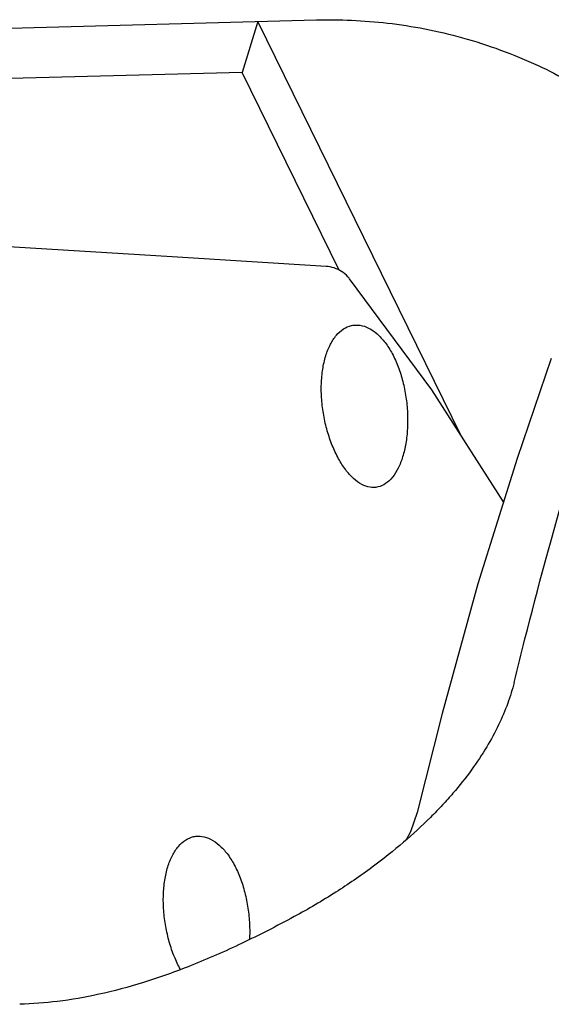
# Model space of a CAD drawing. Header units: millimetres. Extents: x 0 to 594, y 0 to 420.
# Tile 109 of 256: x 490.18 to 493.45, y 245.26 to 251.32. Entities that reach past the tile are written whole.
import ezdxf

# ---------------------------------------------------------------- set-up
doc = ezdxf.new("R2010")
doc.units = ezdxf.units.MM
doc.header["$LTSCALE"] = 32.67
doc.layers.get('0').update_dxf_attribs({"linetype": 'CONTINUOUS'})

msp = doc.modelspace()

# ---------------------------------------------------------------- linework, layer by layer
at = {"color": 7, "linetype": 'CONTINUOUS'}
for p, q in [((488.06866, 251.21232), (492.00539, 251.31542)), ((491.64367, 251.30595), (491.54684, 250.99262)), ((492.89455, 248.75691), (491.64367, 251.30595)), ((491.54684, 250.99262), (488.03016, 250.90052)), ((492.14435, 249.77502), (491.54684, 250.99262)), ((492.71431, 249.03881), (492.20873, 249.72322)), ((493.15501, 248.34956), (492.71431, 249.03881)), ((492.62449, 246.43883), (492.62447, 246.43874))]:
    msp.add_line(p, q, dxfattribs=at)
for points in [[(492.0641, 249.799), (491.11749, 249.85784), (490.14427, 249.9182), (489.16958, 249.97851)], [(493.44951, 249.23162), (493.23849, 248.6181), (492.99838, 247.84573), (492.77723, 247.04869), (492.62449, 246.43883)], [(492.62447, 246.43874), (492.584, 246.3199), (492.5562, 246.26999)]]:
    msp.add_lwpolyline(points, dxfattribs=at)
for points, knots in [([(492.00539, 251.31542), (492.07722, 251.3173), (492.22328, 251.31621), (492.44574, 251.29886), (492.674, 251.26369), (492.90631, 251.20876), (493.13948, 251.13312), (493.29229, 251.06971), (493.36819, 251.03502)], [0, 0, 0, 0, 0.1535855, 0.3119426, 0.4765623, 0.6467615, 0.8216307, 1, 1, 1, 1]), ([(493.36819, 251.03502), (493.43383, 251.00501), (493.55492, 250.94209), (493.71341, 250.8333), (493.8385, 250.71914), (493.93253, 250.60255), (493.99904, 250.48489), (494.04116, 250.36725), (494.06166, 250.25018), (494.06276, 250.13368), (494.0461, 250.01813), (494.02434, 249.94291), (494.01114, 249.90582)], [0, 0, 0, 0, 0.1498575, 0.2826286, 0.3980507, 0.5002425, 0.5923323, 0.6773625, 0.7584269, 0.8379495, 0.9182662, 1, 1, 1, 1]), ([(493.22028, 247.23873), (493.24213, 247.32806), (493.34345, 247.73448), (493.53549, 248.44332), (493.78165, 249.24213), (493.94629, 249.72361), (494.01114, 249.90582)], [0, 0, 0, 0, 0.0991402, 0.4515146, 0.7915147, 1, 1, 1, 1]), ([(492.20874, 249.72322), (492.20532, 249.72755), (492.19085, 249.74443), (492.16058, 249.76966), (492.11458, 249.79152), (492.081, 249.79795), (492.0641, 249.799)], [0, 0, 0, 0, 0.0983613, 0.3963432, 0.6972084, 1, 1, 1, 1]), ([(492.06208, 249.24939), (492.06955, 249.27355), (492.08698, 249.31806), (492.12341, 249.37491), (492.16767, 249.41582), (492.2122, 249.43549), (492.24053, 249.43854), (492.25101, 249.43855)], [0, 0, 0, 0, 0.2658645, 0.4993651, 0.7041198, 0.8904759, 1, 1, 1, 1]), ([(492.25101, 249.43855), (492.25809, 249.43855), (492.28404, 249.43669), (492.32923, 249.42116), (492.38187, 249.3836), (492.43043, 249.3295), (492.47349, 249.26092), (492.50966, 249.18031), (492.53773, 249.09066), (492.55677, 248.99542), (492.56628, 248.89825), (492.56611, 248.8027), (492.55644, 248.71223), (492.54331, 248.65474), (492.53497, 248.62778)], [0, 0, 0, 0, 0.0223082, 0.0817617, 0.1488465, 0.2252311, 0.31086, 0.4046215, 0.5046155, 0.608085, 0.7120326, 0.8136848, 0.9105057, 1, 1, 1, 1]), ([(492.35531, 248.43863), (492.3484, 248.43862), (492.32338, 248.44057), (492.27987, 248.45664), (492.22915, 248.49436), (492.18134, 248.54847), (492.13778, 248.61708), (492.1, 248.69779), (492.06953, 248.78747), (492.04768, 248.8826), (492.03536, 248.97949), (492.03309, 249.07473), (492.04108, 249.16505), (492.05377, 249.22247), (492.06208, 249.24939)], [0, 0, 0, 0, 0.0218351, 0.0789816, 0.1447859, 0.220969, 0.3073638, 0.4024032, 0.5036923, 0.6080313, 0.7122689, 0.8137752, 0.9104066, 1, 1, 1, 1]), ([(492.53497, 248.62778), (492.52752, 248.60366), (492.51052, 248.55935), (492.47576, 248.50249), (492.43394, 248.4614), (492.39175, 248.4416), (492.36503, 248.43863), (492.35531, 248.43863)], [0, 0, 0, 0, 0.2722136, 0.5093377, 0.7137533, 0.8959666, 1, 1, 1, 1]), ([(493.22028, 247.23873), (493.20967, 247.19538), (493.18247, 247.10663), (493.12607, 246.9738), (493.0517, 246.83704), (492.95791, 246.69625), (492.8647, 246.57898), (492.80229, 246.50911), (492.78043, 246.48553)], [0, 0, 0, 0, 0.1519548, 0.3152975, 0.4905309, 0.6812083, 0.8905393, 1, 1, 1, 1]), ([(492.78043, 246.48553), (492.75608, 246.45926), (492.6792, 246.37966), (492.53725, 246.24897), (492.34286, 246.09452), (492.11836, 245.94081), (491.95455, 245.8448), (491.86786, 245.79783)], [0, 0, 0, 0, 0.0936241, 0.2891938, 0.504048, 0.7422093, 1, 1, 1, 1]), ([(491.09018, 246.1043), (491.09765, 246.12847), (491.11508, 246.17297), (491.15151, 246.22983), (491.19577, 246.27073), (491.2403, 246.2904), (491.26862, 246.29346), (491.27911, 246.29346)], [0, 0, 0, 0, 0.2658645, 0.4993651, 0.7041198, 0.8904759, 1, 1, 1, 1]), ([(491.27911, 246.29346), (491.28619, 246.29347), (491.31213, 246.29161), (491.35733, 246.27608), (491.40997, 246.23852), (491.45853, 246.18442), (491.50158, 246.11583), (491.53776, 246.03522), (491.56582, 245.94557), (491.58487, 245.85034), (491.59434, 245.75356), (491.59426, 245.689), (491.59255, 245.65738)], [0, 0, 0, 0, 0.0274589, 0.1006395, 0.1832134, 0.2772342, 0.3826339, 0.4980437, 0.6211251, 0.7484845, 0.8764323, 1, 1, 1, 1]), ([(491.16721, 245.47338), (491.1534, 245.49866), (491.12774, 245.55375), (491.09762, 245.64239), (491.07578, 245.73751), (491.06346, 245.8344), (491.06119, 245.92965), (491.06918, 246.01997), (491.08186, 246.07738), (491.09018, 246.1043)], [0, 0, 0, 0, 0.1328267, 0.2798074, 0.4312138, 0.582473, 0.729769, 0.8699909, 1, 1, 1, 1]), ([(491.86786, 245.79783), (491.76139, 245.74015), (491.55323, 245.63319), (491.24366, 245.49675), (490.94987, 245.39166), (490.67481, 245.31787), (490.42009, 245.2733), (490.25678, 245.26047), (490.17885, 245.25843)], [0, 0, 0, 0, 0.203063, 0.3922741, 0.5669263, 0.7258035, 0.8692645, 1, 1, 1, 1])]:
    msp.add_open_spline(points, degree=3, knots=knots, dxfattribs=at)

doc.saveas('drawing.dxf')
